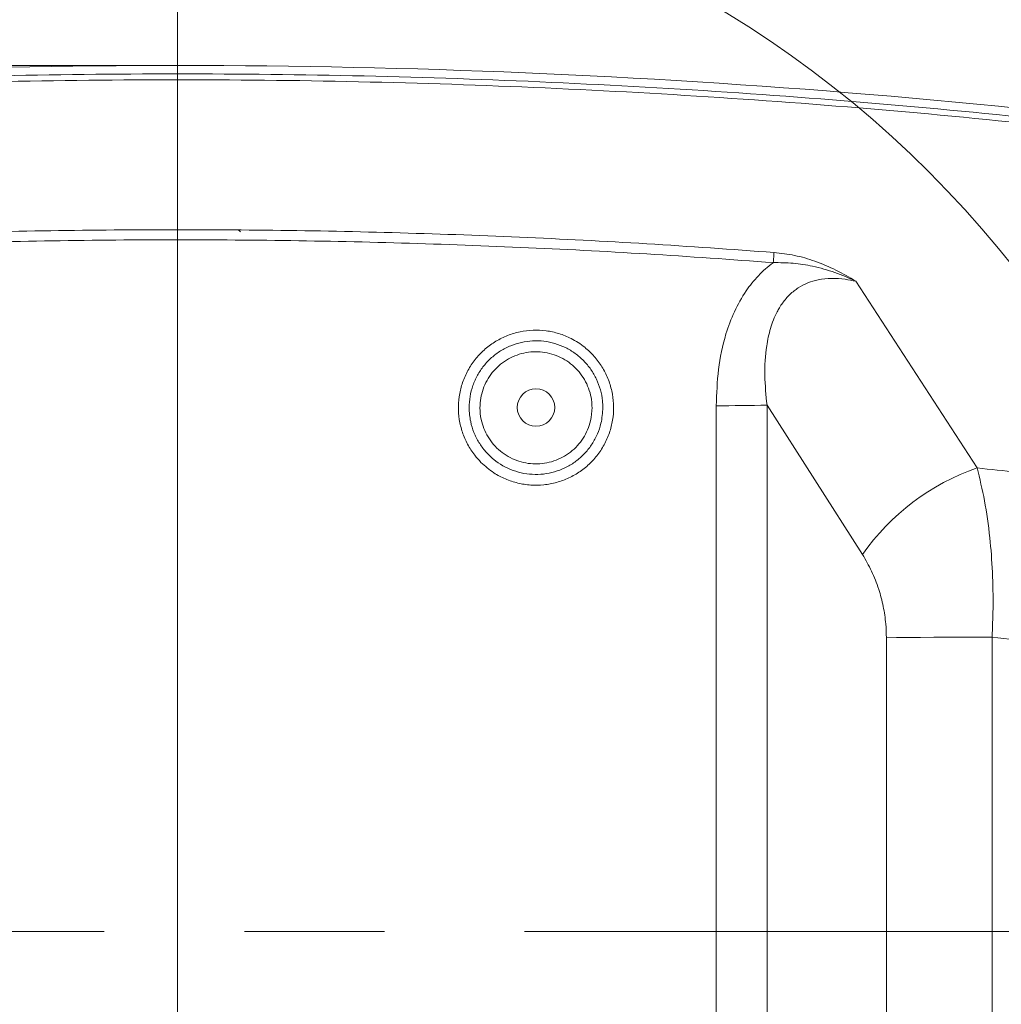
# Model space of a CAD drawing. Header units: millimetres. Extents: x 0 to 8410, y 0 to 5940.
# Tile 228 of 256: x 5286 to 5464, y 3794 to 3973. Entities that reach past the tile are written whole.
import ezdxf

# ---------------------------------------------------------------- set-up
doc = ezdxf.new("R2010")
doc.units = ezdxf.units.MM
doc.header["$LTSCALE"] = 10
doc.linetypes.add('CENTERX2', pattern=[20.32, 12.7, -2.54, 2.54, -2.54])
doc.styles.add('SLDTEXTSTYLE0', font='TXT', dxfattribs={"width": 0.605})
doc.dimstyles.new('SLDDIMSTYLE0', dxfattribs={"dimtxt": 50, "dimasz": 50, "dimexe": 0, "dimexo": 0.0625, "dimgap": 12.5, "dimtad": 1, "dimtoh": 1, "dimdec": 1, "dimrnd": 1e-09, "dimzin": 12, "dimdsep": 46, "dimtxsty": 'SLDTEXTSTYLE0', "dimsah": 1, "dimcen": 0.09, "dimadec": 0, "dimazin": 0, "dimtfac": 1, "dimtofl": 0, "dimtmove": 0, "dimatfit": 3, "dimfxl": 1, "dimfrac": 2, "dimtolj": 1, "dimtzin": 12, "dimarcsym": 0})

# ---------------------------------------------------------------- blocks, each defined once
blk = doc.blocks.new('*D2')
at = {"color": 7, "linetype": 'Continuous', "lineweight": 0}
for p, q in [((5296.79, 3807.57), (4589.07, 3807.57)), ((4604.07, 3632.57), (4604.07, 3807.57)), ((5314.72, 3632.57), (4589.07, 3632.57))]:
    blk.add_line(p, q, dxfattribs=at)
for points in [[(4604.07, 3807.57), (4596.57, 3757.57), (4611.57, 3757.57)], [(4604.07, 3632.57), (4611.57, 3682.57), (4596.57, 3682.57)]]:
    blk.add_solid(points, dxfattribs=at)
at = {"color": 7, "linetype": 'Continuous', "lineweight": 0, "insert": (4539.62, 3662.79), "char_height": 50, "attachment_point": 1, "rotation": 90, "style": 'SLDTEXTSTYLE0'}
blk.add_mtext('175', dxfattribs=at)
blk = doc.blocks.new('*D6')
at = {"color": 7, "linetype": 'Continuous', "lineweight": 0}
for p, q in [((5314.72, 3632.57), (5314.72, 4122.01)), ((6274.72, 3807.57), (6274.72, 4122.01)), ((6274.72, 4107.01), (5314.72, 4107.01))]:
    blk.add_line(p, q, dxfattribs=at)
for points in [[(5314.72, 4107.01), (5364.72, 4099.51), (5364.72, 4114.51)], [(6274.72, 4107.01), (6224.72, 4114.51), (6224.72, 4099.51)]]:
    blk.add_solid(points, dxfattribs=at)
at = {"color": 7, "linetype": 'Continuous', "lineweight": 0, "insert": (5737.44, 4171.46), "char_height": 50, "attachment_point": 1, "style": 'SLDTEXTSTYLE0'}
blk.add_mtext('960', dxfattribs=at)
blk = doc.blocks.new('*D7')
at = {"color": 7, "linetype": 'Continuous', "lineweight": 0}
for p, q in [((5133.77, 3809.88), (5133.77, 4222.01)), ((6409.72, 3869.07), (6409.72, 4222.01)), ((6409.72, 4207.01), (5133.77, 4207.01))]:
    blk.add_line(p, q, dxfattribs=at)
for points in [[(5133.77, 4207.01), (5183.77, 4199.51), (5183.77, 4214.51)], [(6409.72, 4207.01), (6359.72, 4214.51), (6359.72, 4199.51)]]:
    blk.add_solid(points, dxfattribs=at)
at = {"color": 7, "linetype": 'Continuous', "lineweight": 0, "insert": (5695.39, 4271.46), "char_height": 50, "attachment_point": 1, "style": 'SLDTEXTSTYLE0'}
blk.add_mtext('1276', dxfattribs=at)
blk = doc.blocks.new('*D10')
at = {"color": 7, "linetype": 'Continuous', "lineweight": 0}
for p, q in [((5314.72, 3964.57), (4489.07, 3964.57)), ((4504.07, 2237.57), (4504.07, 3964.57)), ((4975.83, 2237.57), (4489.07, 2237.57))]:
    blk.add_line(p, q, dxfattribs=at)
for points in [[(4504.07, 3964.57), (4496.57, 3914.57), (4511.57, 3914.57)], [(4504.07, 2237.57), (4511.57, 2287.57), (4496.57, 2287.57)]]:
    blk.add_solid(points, dxfattribs=at)
at = {"color": 7, "linetype": 'Continuous', "lineweight": 0, "insert": (4439.62, 3024.71), "char_height": 50, "attachment_point": 1, "rotation": 90, "style": 'SLDTEXTSTYLE0'}
blk.add_mtext('1727', dxfattribs=at)

msp = doc.modelspace()

# ---------------------------------------------------------------- linework, layer by layer
at = {"color": 8, "linetype": 'Continuous', "lineweight": 0}
for p, q in [((5437.713139, 3925.459492), (5459.676694, 3891.617614)), ((5412.404109, 3792.772168), (5412.404109, 3902.899418)), ((5438.901659, 3875.902992), (5421.596642, 3903.001572)), ((5421.596642, 3903.001572), (5421.596642, 3792.689466)), ((5443.231267, 3791.789981), (5443.231267, 3860.824403)), ((5462.382378, 3860.9424), (5462.382378, 3724.586564))]:
    msp.add_line(p, q, dxfattribs=at)
at = {"color": 7, "linetype": 'CENTERX2', "lineweight": 0}
msp.add_line((5707.867476, 3807.574759), (5296.788316, 3807.574759), dxfattribs=at)
at = {"color": 8, "linetype": 'Continuous', "lineweight": 0, "flags": 128}
for points in [[(5422.729936, 3928.841169), (5422.749037, 3929.090177), (5422.768004, 3929.336817), (5422.786707, 3929.579371), (5422.805014, 3929.816149), (5422.822798, 3930.045502), (5422.839935, 3930.265832), (5422.856306, 3930.475604), (5422.871797, 3930.673357)], [(5443.231267, 3860.824403), (5445.094551, 3860.85069), (5447.163342, 3860.874139), (5449.413046, 3860.894474), (5451.816921, 3860.911451), (5454.346391, 3860.92487), (5456.971387, 3860.93457), (5459.660706, 3860.940437), (5462.382378, 3860.9424)]]:
    msp.add_lwpolyline(points, dxfattribs=at)
at = {"color": 7, "linetype": 'Continuous', "lineweight": 0}
for centre, radius in [((5313.365523, 3807.574759), 194.659913), ((5379.724686, 3902.574759), 3.4)]:
    msp.add_circle(centre, radius, dxfattribs=at)
for centre, radius, start, end in [((5314.724686, 2464.574759), 1500, 83.261773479, 92.812559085), ((5325.711416, 3934.201182), 0.5, 29.37067925, 81.22205795)]:
    msp.add_arc(centre, radius, start, end, dxfattribs=at)
at = {"color": 8, "linetype": 'Continuous', "lineweight": 0}
for centre, radius, start, end in [((5413.097682, 4254.144082), 351.245348, 269.88686294, 271.38650107), ((5473.307617, 3852.007459), 41.889933, 108.9897219, 145.21935276)]:
    msp.add_arc(centre, radius, start, end, dxfattribs=at)
for points, knots in [([(5219.856985, 3960.047864), (5231.086907, 3960.687131), (5253.546753, 3961.965665), (5287.303338, 3962.921553), (5321.093364, 3963.170866), (5354.973565, 3962.640674), (5388.90309, 3961.348555), (5422.885795, 3959.265081), (5456.842539, 3956.462944), (5479.430637, 3953.941102), (5490.724686, 3952.680181)], [0, 0, 0, 0, 0.1243597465, 0.2487194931, 0.373332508, 0.4979455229, 0.6233293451, 0.7487131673, 0.8743565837, 1, 1, 1, 1]), ([(5490.724686, 3951.604906), (5479.549039, 3952.854286), (5457.197745, 3955.353047), (5423.551687, 3958.144133), (5389.833758, 3960.231362), (5355.983299, 3961.544983), (5322.042086, 3962.100326), (5288.004666, 3961.868205), (5253.954068, 3960.916914), (5231.267781, 3959.627089), (5219.924637, 3958.982176)], [0, 0, 0, 0, 0.1243591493, 0.2487182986, 0.3733309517, 0.4979436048, 0.6233277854, 0.7487119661, 0.8743559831, 1, 1, 1, 1]), ([(5238.645522, 3932.762951), (5246.298042, 3933.138719), (5261.603081, 3933.890255), (5284.588101, 3934.545466), (5307.587754, 3934.854121), (5330.622203, 3934.78116), (5353.676952, 3934.336447), (5376.753462, 3933.507217), (5399.8237, 3932.328527), (5415.189097, 3931.22508), (5422.871797, 3930.673357)], [0, 0, 0, 0, 0.1246688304, 0.2493376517, 0.3741382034, 0.498938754, 0.6241374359, 0.7493361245, 0.8746680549, 1, 1, 1, 1]), ([(5422.729936, 3928.841169), (5415.097961, 3929.389877), (5399.834011, 3930.487295), (5376.899979, 3931.663059), (5353.943471, 3932.493183), (5330.943531, 3932.942973), (5307.914853, 3933.021759), (5284.855675, 3932.716624), (5261.79482, 3932.061836), (5246.428482, 3931.307071), (5238.745313, 3930.929688)], [0, 0, 0, 0, 0.1246685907, 0.2493371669, 0.3741373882, 0.4989376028, 0.6241363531, 0.7493351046, 0.8746675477, 1, 1, 1, 1]), ([(5422.871797, 3930.673357), (5424.122127, 3930.527903), (5426.659987, 3930.232668), (5430.445031, 3929.118358), (5434.154586, 3927.524053), (5436.53455, 3926.180282), (5437.703093, 3925.465636), (5437.713139, 3925.459492)], [0, 0, 0, 0, 0.2309680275, 0.4688074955, 0.730959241, 0.9976871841, 1, 1, 1, 1]), ([(5412.404109, 3902.899418), (5412.474607, 3905.095436), (5412.615471, 3909.483352), (5413.817703, 3915.222003), (5415.591379, 3919.984457), (5417.578401, 3923.550196), (5419.968695, 3926.522284), (5421.751749, 3928.118645), (5422.715419, 3928.830446), (5422.729936, 3928.841169)], [0, 0, 0, 0, 0.227559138, 0.4546915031, 0.6041180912, 0.7533292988, 0.8757785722, 0.9981287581, 1, 1, 1, 1]), ([(5437.713139, 3925.459492), (5437.701746, 3925.464839), (5436.460797, 3926.047255), (5433.906532, 3927.112091), (5430.105644, 3928.196647), (5426.344907, 3928.8179), (5423.943588, 3928.833357), (5422.729936, 3928.841169)], [0, 0, 0, 0, 0.0024925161, 0.2714869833, 0.544222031, 0.7696450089, 1, 1, 1, 1]), ([(5437.713139, 3925.459492), (5437.059848, 3925.594625), (5435.612662, 3925.893974), (5433.316985, 3926.036572), (5431.028583, 3925.820797), (5428.972114, 3925.209342), (5427.523082, 3924.465402), (5426.19308, 3923.511228), (5424.997322, 3922.352109), (5424.037037, 3921.015033), (5423.037666, 3919.232346), (5422.144914, 3916.93353), (5421.338713, 3913.050157), (5421.066171, 3908.360299), (5421.419684, 3904.789176), (5421.596642, 3903.001572)], [0, 0, 0, 0, 0.0589816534, 0.1306576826, 0.2021714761, 0.2602429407, 0.3182552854, 0.3442680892, 0.4039818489, 0.4637881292, 0.4887331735, 0.5844501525, 0.6804546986, 0.8400445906, 1, 1, 1, 1]), ([(5369.755714, 3892.631383), (5369.364268, 3893.054135), (5368.435867, 3894.056787), (5367.272185, 3895.886354), (5366.322852, 3898.065963), (5365.766004, 3900.380022), (5365.596066, 3902.753431), (5365.835923, 3905.121302), (5366.462109, 3907.417715), (5367.472875, 3909.572958), (5368.824576, 3911.532698), (5370.492289, 3913.231783), (5372.416672, 3914.633375), (5374.55269, 3915.684458), (5376.832072, 3916.369978), (5379.194989, 3916.654973), (5381.572045, 3916.547791), (5383.89583, 3916.035429), (5386.283099, 3915.074901), (5388.453416, 3913.673769), (5390.311862, 3911.892888), (5391.735317, 3909.985096), (5392.810678, 3907.86221), (5393.522194, 3905.591277), (5393.833881, 3903.231885), (5393.753107, 3900.85308), (5393.26559, 3898.523193), (5392.401278, 3896.305123), (5391.169414, 3894.268022), (5389.61923, 3892.461341), (5387.782342, 3890.947094), (5385.721605, 3889.755585), (5383.487325, 3888.934775), (5381.148654, 3888.492303), (5378.769318, 3888.457269), (5376.415238, 3888.812133), (5374.162764, 3889.570474), (5371.852492, 3890.76622), (5370.508023, 3891.962175), (5369.755714, 3892.631383)], [0, 0, 0, 0, 0.0195675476, 0.0464088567, 0.073250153, 0.1000974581, 0.1269447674, 0.1537993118, 0.1806538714, 0.2075133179, 0.2343727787, 0.2612315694, 0.2880903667, 0.3149425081, 0.34179465, 0.3686374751, 0.3954803, 0.4223164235, 0.4491525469, 0.4825954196, 0.5094483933, 0.5363013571, 0.563150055, 0.589998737, 0.6168523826, 0.6437060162, 0.6705633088, 0.6974206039, 0.7242773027, 0.7511340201, 0.7779870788, 0.8048401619, 0.8316882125, 0.8585362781, 0.8853794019, 0.9122225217, 0.9390620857, 0.9659016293, 1, 1, 1, 1]), ([(5391.834672, 3902.574759), (5391.771315, 3901.610359), (5391.663125, 3899.963539), (5390.897572, 3897.751279), (5389.941975, 3895.940608), (5388.68376, 3894.322315), (5387.180473, 3892.933816), (5385.461634, 3891.823273), (5382.967836, 3890.742853), (5379.559131, 3890.210601), (5375.501587, 3890.954858), (5372.503653, 3892.662155), (5370.555379, 3894.55718), (5369.342491, 3896.205216), (5368.428767, 3898.036951), (5367.779348, 3900.156309), (5367.542323, 3902.370879), (5367.72944, 3904.584144), (5368.238415, 3906.575745), (5369.081664, 3908.450832), (5370.223043, 3910.162152), (5371.641747, 3911.65208), (5373.286767, 3912.88752), (5375.11941, 3913.821504), (5377.079995, 3914.440017), (5379.11699, 3914.712161), (5381.169673, 3914.644805), (5383.179682, 3914.225998), (5385.092612, 3913.482121), (5386.849378, 3912.421097), (5388.407758, 3911.085302), (5389.713784, 3909.501859), (5390.742978, 3907.724542), (5391.447483, 3905.79721), (5391.788602, 3904.056449), (5391.822232, 3902.974845), (5391.834672, 3902.574759)], [0, 0, 0, 0, 0.0379752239, 0.0648469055, 0.0917185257, 0.1185479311, 0.1453772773, 0.172166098, 0.1989548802, 0.2522919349, 0.3056120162, 0.3589518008, 0.3857416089, 0.4125314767, 0.4393622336, 0.4661930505, 0.4996894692, 0.5266095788, 0.5535296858, 0.580475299, 0.6074208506, 0.6343776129, 0.6613342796, 0.6882757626, 0.7152171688, 0.7421297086, 0.769042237, 0.7959319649, 0.8228217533, 0.8497075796, 0.8765935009, 0.9034908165, 0.9303882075, 0.9572959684, 0.98420375, 1, 1, 1, 1]), ([(5389.882803, 3902.565557), (5389.870933, 3902.901045), (5389.818779, 3904.375154), (5389.079816, 3906.944364), (5387.098701, 3909.793311), (5384.279597, 3911.825132), (5380.950364, 3912.809961), (5377.480013, 3912.63663), (5374.259913, 3911.321681), (5371.655304, 3909.011162), (5369.961542, 3905.968584), (5369.446442, 3902.960163), (5369.757042, 3899.96972), (5370.877051, 3897.135785), (5373.153715, 3894.511032), (5376.169807, 3892.786124), (5379.587117, 3892.1572), (5383.019817, 3892.695038), (5386.087486, 3894.341168), (5388.420097, 3896.910041), (5389.701108, 3899.805951), (5389.829542, 3901.756619), (5389.882803, 3902.565557)], [0, 0, 0, 0, 0.0158358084, 0.0695812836, 0.1232223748, 0.1768176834, 0.2303942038, 0.2840084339, 0.3376932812, 0.3914397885, 0.4452080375, 0.498975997, 0.5325717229, 0.5862455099, 0.6398833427, 0.6935029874, 0.7471224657, 0.800759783, 0.8544327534, 0.9081523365, 0.9619109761, 1, 1, 1, 1]), ([(5459.676694, 3891.617614), (5460.151039, 3889.674353), (5461.111097, 3885.741262), (5462.010129, 3879.305378), (5462.508328, 3872.717423), (5462.626343, 3866.639916), (5462.456475, 3862.672853), (5462.382378, 3860.9424)], [0, 0, 0, 0, 0.2210716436, 0.4474411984, 0.6439945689, 0.8447086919, 1, 1, 1, 1]), ([(5459.676694, 3891.617614), (5464.534078, 3891.103677), (5474.893345, 3890.007613), (5485.233143, 3888.740755), (5490.724686, 3888.067918)], [0, 0, 0, 0, 0.4688926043, 1, 1, 1, 1]), ([(5443.231267, 3860.824403), (5443.208968, 3861.665123), (5443.157805, 3863.59404), (5442.703292, 3866.572949), (5441.852063, 3869.805374), (5440.604304, 3873.004871), (5439.474045, 3874.928718), (5438.901659, 3875.902992)], [0, 0, 0, 0, 0.1483682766, 0.3404107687, 0.5378302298, 0.7659479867, 1, 1, 1, 1]), ([(5490.724686, 3857.560817), (5484.09037, 3858.397738), (5474.650394, 3859.588593), (5465.193165, 3860.632223), (5462.382378, 3860.9424)], [0, 0, 0, 0, 0.7027895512, 1, 1, 1, 1])]:
    msp.add_open_spline(points, degree=3, knots=knots, dxfattribs=at)

# ---------------------------------------------------------------- dimensions: what is measured, and where the dimension line sits
at = {"color": 7, "linetype": 'Continuous', "lineweight": 0}
for base, p1, p2, picture, middle in [((5133.773073, 4207.006598), (6409.724686, 3869.074759), (5133.773073, 3809.87871), '*D7', (5771.74888, 4207.006598)), ((5314.724686, 4107.006598), (6274.724686, 3807.574759), (5314.724686, 3632.574759), '*D6', (5794.724686, 4107.006598))]:
    dim = msp.add_linear_dim(base=base, p1=p1, p2=p2, dimstyle='SLDDIMSTYLE0', dxfattribs=at)
    dim.commit()
    dim.dimension.update_dxf_attribs({"geometry": picture, "text_midpoint": middle, "dimtype": 160})
for base, p1, p2, picture, middle in [((4504.072845, 3964.574759), (4975.825542, 2237.574759), (5314.724686, 3964.574759), '*D10', (4504.072845, 3101.074759)), ((4604.072845, 3807.574759), (5314.724686, 3632.574759), (5296.788316, 3807.574759), '*D2', (4604.072845, 3720.074759))]:
    dim = msp.add_linear_dim(base=base, p1=p1, p2=p2, angle=90, dimstyle='SLDDIMSTYLE0', dxfattribs=at)
    dim.commit()
    dim.dimension.update_dxf_attribs({"geometry": picture, "text_midpoint": middle, "dimtype": 160})

doc.saveas('drawing.dxf')
